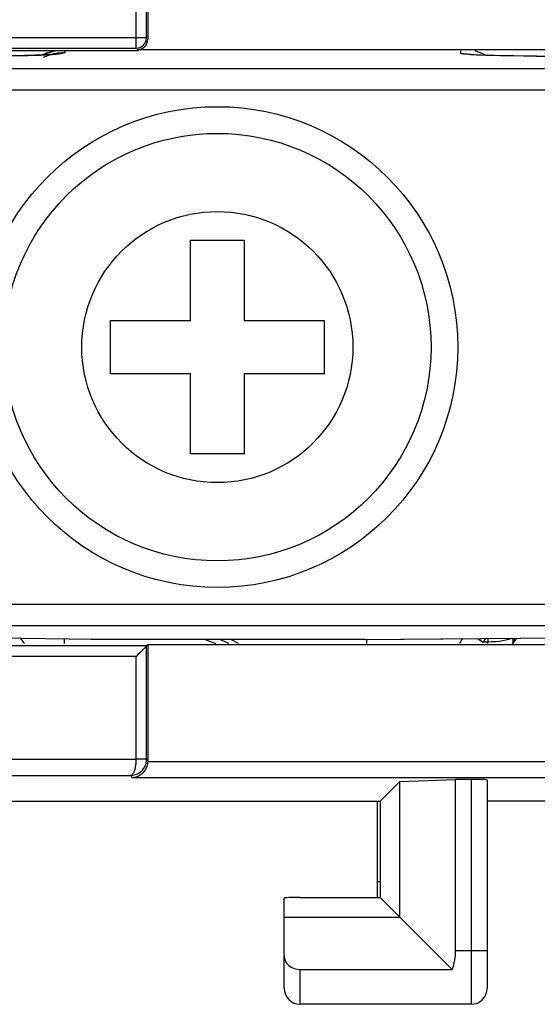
# Model space of a CAD drawing. Header units: millimetres. Extents: x 674 to 3111, y -226 to 595.
# Tile 16 of 47: x 2347 to 2357, y 189 to 207. Entities that reach past the tile are written whole.
import ezdxf

# ---------------------------------------------------------------- set-up
doc = ezdxf.new("R2010")
doc.units = ezdxf.units.MM
doc.header["$LTSCALE"] = 30.734
doc.layers.get('0').update_dxf_attribs({"linetype": 'CONTINUOUS'})
doc.layers.add('3_ALL_AXES', color=7, linetype='CONTINUOUS')
doc.layers.add('7_ALL_FEATURES', color=7, linetype='CONTINUOUS')

msp = doc.modelspace()

# ---------------------------------------------------------------- linework, layer by layer
at = {"color": 7, "linetype": 'Continuous'}
for p, q in [((2349.413, 206.747), (2349.413, 212.521)), ((2349.612, 206.947), (2349.612, 212.521)), ((2349.634, 210.547), (2349.634, 206.919)), ((2346.092, 206.947), (2349.612, 206.947)), ((2349.585, 206.846), (2349.605, 206.895)), ((2349.605, 206.895), (2349.612, 206.942)), ((2349.612, 206.942), (2349.612, 206.947)), ((2346.092, 206.747), (2349.413, 206.747)), ((2349.464, 206.701), (2346.138, 206.701)), ((2347.729, 206.654), (2347.667, 206.623)), ((2347.902, 206.701), (2347.729, 206.654)), ((2347.869, 206.641), (2347.854, 206.637)), ((2347.865, 206.64), (2347.869, 206.641)), ((2348.085, 206.67), (2348.085, 206.701)), ((2349.413, 206.747), (2349.464, 206.754)), ((2349.434, 206.719), (2349.428, 206.727)), ((2364.938, 206.719), (2349.434, 206.719)), ((2355.485, 206.701), (2355.485, 206.647)), ((2355.681, 206.628), (2355.485, 206.647)), ((2355.685, 206.627), (2355.681, 206.628)), ((2356.11, 206.61), (2355.96, 206.614)), ((2355.999, 206.613), (2355.961, 206.619)), ((2356.284, 206.606), (2356.11, 206.61)), ((2356.482, 206.603), (2356.284, 206.606)), ((2356.699, 206.6), (2356.482, 206.603)), ((2366.061, 206.525), (2356.699, 206.6)), ((2356.913, 206.598), (2356.905, 206.597)), ((2356.905, 206.597), (2366.057, 206.525)), ((2365.896, 206.364), (2346.475, 206.364)), ((2365.896, 205.964), (2346.475, 205.964)), ((2346.475, 196.343), (2365.896, 196.343)), ((2346.475, 195.944), (2365.896, 195.944)), ((2348.613, 195.684), (2346.238, 195.712)), ((2353.628, 195.684), (2366.057, 195.783)), ((2353.705, 195.684), (2366.061, 195.782)), ((2349.612, 195.56), (2346.092, 195.56)), ((2348.072, 195.606), (2348.072, 195.69)), ((2348.613, 195.684), (2348.569, 195.684)), ((2353.705, 195.684), (2348.613, 195.684)), ((2349.595, 195.543), (2349.487, 195.435)), ((2349.634, 195.589), (2349.612, 195.561)), ((2349.612, 193.443), (2349.612, 195.561)), ((2349.634, 195.589), (2364.738, 195.589)), ((2349.634, 195.589), (2349.634, 193.395)), ((2350.706, 195.684), (2350.91, 195.606)), ((2351.071, 195.643), (2350.977, 195.684)), ((2351.153, 195.606), (2351.071, 195.643)), ((2351.225, 195.662), (2351.181, 195.684)), ((2351.291, 195.628), (2351.225, 195.662)), ((2351.334, 195.606), (2351.291, 195.628)), ((2353.725, 195.684), (2353.725, 195.606)), ((2355.999, 195.633), (2355.909, 195.633)), ((2355.998, 195.606), (2355.999, 195.633)), ((2355.999, 195.703), (2355.999, 195.633)), ((2356.073, 195.635), (2355.999, 195.633)), ((2356.497, 195.707), (2356.472, 195.637)), ((2349.413, 195.361), (2346.092, 195.361)), ((2349.413, 193.439), (2349.413, 195.361)), ((2328.128, 193.439), (2349.413, 193.439)), ((2349.612, 193.443), (2349.634, 193.408)), ((2364.738, 193.395), (2349.634, 193.395)), ((2328.223, 193.139), (2349.315, 193.139)), ((2349.315, 193.139), (2349.341, 193.095)), ((2365.03, 193.095), (2349.341, 193.095)), ((2354.352, 193.021), (2353.985, 192.654)), ((2354.352, 193.021), (2355.396, 193.064)), ((2354.352, 190.487), (2354.352, 193.021)), ((2355.685, 193.064), (2355.396, 193.064)), ((2355.396, 189.854), (2355.396, 193.064)), ((2355.685, 193.064), (2355.685, 188.854)), ((2355.985, 193.051), (2355.985, 189.154)), ((2328.885, 192.654), (2353.985, 192.654)), ((2353.935, 190.854), (2353.935, 192.654)), ((2353.985, 192.654), (2353.985, 190.854)), ((2372.085, 192.654), (2355.985, 192.654)), ((2353.935, 191.154), (2353.985, 191.154)), ((2352.185, 189.154), (2352.185, 190.841)), ((2352.485, 190.854), (2353.985, 190.854)), ((2355.331, 189.508), (2353.985, 190.854)), ((2352.185, 190.487), (2354.352, 190.487)), ((2355.985, 189.854), (2355.396, 189.854)), ((2352.485, 189.508), (2355.331, 189.508)), ((2352.485, 188.854), (2352.485, 189.508)), ((2355.685, 188.854), (2352.485, 188.854))]:
    msp.add_line(p, q, dxfattribs=at)
for points in [[(2349.464, 206.754), (2349.511, 206.773), (2349.553, 206.804), (2349.585, 206.846)], [(2346.837, 206.602), (2347.048, 206.605), (2347.233, 206.609), (2347.39, 206.612)], [(2347.527, 206.617), (2347.331, 206.611), (2347.107, 206.607)], [(2347.39, 206.612), (2347.522, 206.616), (2347.631, 206.62), (2347.72, 206.624), (2347.79, 206.628), (2347.845, 206.632), (2347.887, 206.635), (2347.92, 206.639), (2347.945, 206.642), (2347.966, 206.645), (2347.983, 206.647), (2347.997, 206.65), (2348.01, 206.652), (2348.02, 206.654), (2348.03, 206.657), (2348.039, 206.659), (2348.047, 206.66), (2348.055, 206.662), (2348.062, 206.664), (2348.085, 206.67)], [(2347.854, 206.637), (2347.843, 206.635), (2347.789, 206.63), (2347.684, 206.624), (2347.527, 206.617)], [(2347.664, 206.623), (2347.701, 206.643), (2347.89, 206.7), (2347.9, 206.701)], [(2348.085, 206.67), (2347.944, 206.657), (2347.807, 206.624), (2347.678, 206.574)], [(2347.869, 206.641), (2347.907, 206.649), (2347.964, 206.659), (2348.023, 206.666), (2348.085, 206.67)], [(2356.046, 206.611), (2355.88, 206.616), (2355.74, 206.622), (2355.63, 206.628), (2355.55, 206.634), (2355.502, 206.641), (2355.485, 206.647)], [(2355.96, 206.614), (2355.836, 206.619), (2355.786, 206.621), (2355.742, 206.623), (2355.706, 206.625), (2355.678, 206.627), (2355.657, 206.629)], [(2355.756, 206.701), (2355.773, 206.697), (2355.807, 206.686), (2355.839, 206.674), (2355.869, 206.663), (2355.898, 206.65), (2355.926, 206.637), (2355.952, 206.624), (2355.97, 206.614)], [(2356.905, 206.597), (2356.667, 206.6), (2356.444, 206.603), (2356.236, 206.607), (2356.046, 206.611)], [(2356.473, 195.606), (2356.497, 195.65), (2356.548, 195.707)], [(2349.612, 195.561), (2349.608, 195.555), (2349.595, 195.543)], [(2355.522, 195.699), (2355.508, 195.675), (2355.492, 195.646), (2355.477, 195.619), (2355.47, 195.606)], [(2355.797, 195.701), (2355.845, 195.673), (2355.909, 195.633)], [(2355.956, 195.702), (2355.954, 195.7), (2355.939, 195.678), (2355.924, 195.655), (2355.909, 195.633)], [(2356.216, 195.647), (2356.147, 195.64), (2356.073, 195.635)], [(2356.443, 195.706), (2356.428, 195.697), (2356.388, 195.682), (2356.338, 195.668), (2356.281, 195.656), (2356.216, 195.647)], [(2356.472, 195.637), (2356.473, 195.649), (2356.473, 195.662), (2356.472, 195.675), (2356.468, 195.688), (2356.463, 195.701)], [(2349.487, 195.435), (2349.45, 195.399), (2349.413, 195.361)], [(2349.315, 193.139), (2349.35, 193.142), (2349.383, 193.148), (2349.414, 193.158), (2349.443, 193.17), (2349.469, 193.184), (2349.492, 193.201), (2349.513, 193.218), (2349.532, 193.237), (2349.548, 193.256), (2349.562, 193.276), (2349.575, 193.296), (2349.585, 193.317), (2349.593, 193.337), (2349.6, 193.358), (2349.606, 193.379), (2349.609, 193.4), (2349.612, 193.422), (2349.612, 193.443)], [(2349.412, 193.439), (2349.412, 193.418), (2349.411, 193.397), (2349.41, 193.377), (2349.408, 193.356), (2349.405, 193.336), (2349.402, 193.316), (2349.399, 193.296), (2349.395, 193.276), (2349.39, 193.257), (2349.385, 193.238), (2349.379, 193.22), (2349.372, 193.202), (2349.364, 193.186), (2349.356, 193.172), (2349.347, 193.159), (2349.337, 193.149), (2349.326, 193.142), (2349.315, 193.139)], [(2349.634, 193.408), (2349.628, 193.352), (2349.615, 193.302), (2349.596, 193.259), (2349.572, 193.221), (2349.543, 193.187), (2349.509, 193.157), (2349.471, 193.132), (2349.43, 193.113), (2349.386, 193.101), (2349.341, 193.095)], [(2349.552, 193.441), (2349.511, 193.44), (2349.463, 193.439), (2349.413, 193.439)], [(2349.612, 193.443), (2349.605, 193.443), (2349.552, 193.441)], [(2352.185, 189.763), (2352.191, 189.71), (2352.208, 189.661), (2352.236, 189.617), (2352.274, 189.579), (2352.32, 189.548), (2352.373, 189.526), (2352.427, 189.512), (2352.485, 189.508)]]:
    msp.add_lwpolyline(points, dxfattribs=at)
for centre, radius, start, end in [((2348.085, 196.254), 1, 213.6813, 220.5375), ((2355.985, 195.754), 0.5, 342.7711, 346.4657), ((2355.485, 195.805), 1, 348.512, 350.0515), ((2352.485, 189.154), 0.3, 180, 270), ((2355.685, 189.154), 0.3, 270, 0)]:
    msp.add_arc(centre, radius, start, end, dxfattribs=at)
for centre, major_axis, ratio, start_param, end_param in [((2349.434, 206.919), (-0.12, 0.16), 0.999049, -3.784552, -2.214669), ((2355.685, 193.051), (0.3, 0), 0.043661, 0, 1.570796), ((2352.485, 190.841), (0.3, 0), 0.043661, 1.570796, 3.141593), ((2354.351, 189.854), (1.045, 0), 0.957292, -0.353221, 0)]:
    msp.add_ellipse(centre, major_axis=major_axis, ratio=ratio, start_param=start_param, end_param=end_param, dxfattribs=at)
at = {"layer": '3_ALL_AXES', "color": 7, "linetype": 'Continuous'}
for radius in [4.5, 4, 2.537]:
    msp.add_circle((2350.935, 201.154), radius, dxfattribs=at)
at = {"layer": '7_ALL_FEATURES', "color": 7, "linetype": 'Continuous'}
for p, q in [((2350.435, 203.154), (2351.435, 203.154)), ((2350.435, 201.654), (2350.435, 203.154)), ((2351.435, 203.154), (2351.435, 201.654)), ((2348.935, 201.654), (2350.435, 201.654)), ((2348.935, 200.654), (2348.935, 201.654)), ((2351.435, 201.654), (2352.935, 201.654)), ((2352.935, 201.654), (2352.935, 200.654)), ((2350.435, 200.654), (2348.935, 200.654)), ((2350.435, 199.154), (2350.435, 200.654)), ((2352.935, 200.654), (2351.435, 200.654)), ((2351.435, 200.654), (2351.435, 199.154)), ((2351.435, 199.154), (2350.435, 199.154))]:
    msp.add_line(p, q, dxfattribs=at)

doc.saveas('drawing.dxf')
